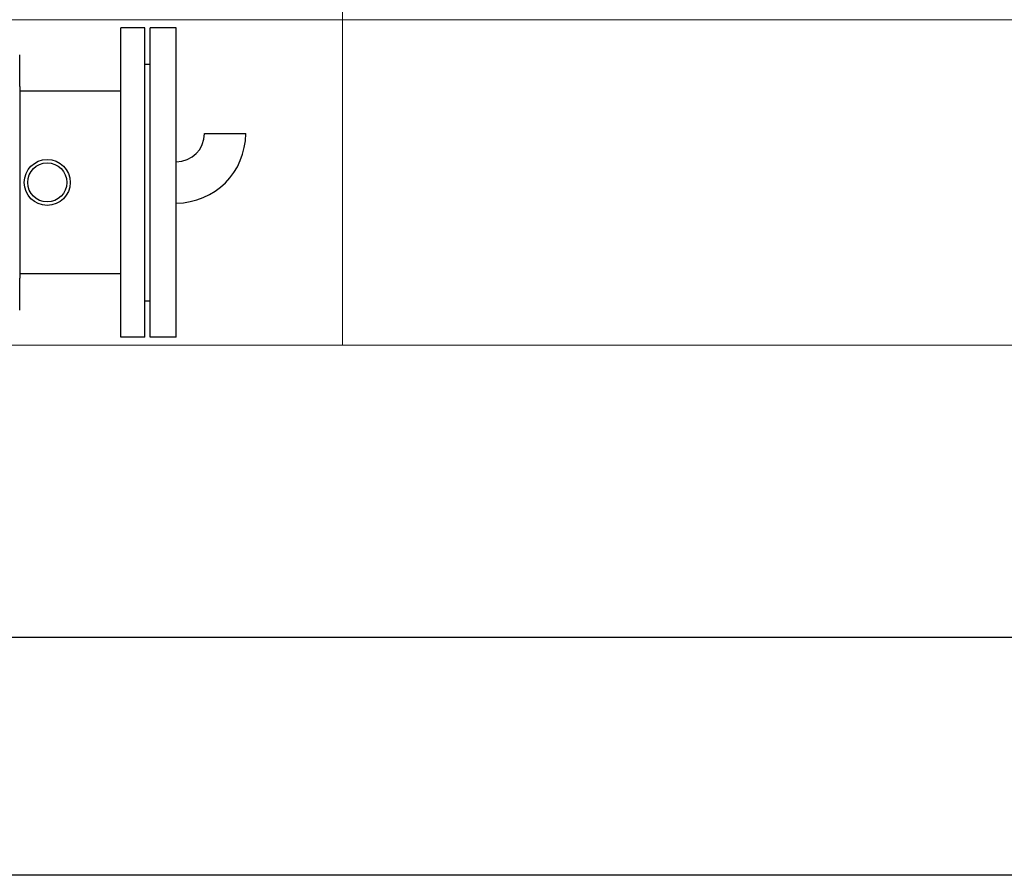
# Model space of a CAD drawing. Extents: x -89225 to 110569, y 13360 to 87647.
# Tile 188 of 256: x 28328 to 29236, y 57000 to 57788. Entities that reach past the tile are written whole.
import ezdxf

# ---------------------------------------------------------------- set-up
doc = ezdxf.new("R2010")
doc.units = 0
doc.layers.add('Beluchtingstank', color=253, linetype='Continuous')
doc.layers.add('Iv-Lines 035', color=4, linetype='Continuous')

# ---------------------------------------------------------------- blocks, each defined once
blk = doc.blocks.new('Leidingwerk beluchtingsinstallatie')
for p, q in [((1275743.19, -946737.85), (1275743.19, -946452.85)), ((1275765.19, -946452.85), (1275743.19, -946452.85)), ((1275765.19, -946737.85), (1275765.19, -946452.85)), ((1275770.19, -946737.85), (1275770.19, -946452.85)), ((1275794.19, -946452.85), (1275770.19, -946452.85)), ((1275794.19, -946737.85), (1275794.19, -946452.85)), ((1275649.8, -946502.04), (1275649.8, -946477.63)), ((1275765.19, -946486.35), (1275770.19, -946486.35)), ((1275649.8, -946506.99), (1275649.8, -946502.04)), ((1275649.8, -946506.99), (1275649.8, -946683.71)), ((1275743.19, -946511.21), (1275649.8, -946511.21)), ((1275820.19, -946550.35), (1275858.19, -946550.35)), ((1275743.19, -946679.49), (1275649.8, -946679.49)), ((1275649.8, -946688.67), (1275649.8, -946683.71)), ((1275649.8, -946713.08), (1275649.8, -946688.67)), ((1275765.19, -946704.35), (1275770.19, -946704.35)), ((1275765.19, -946737.85), (1275743.19, -946737.85)), ((1275794.19, -946737.85), (1275770.19, -946737.85)), ((1276777.19, -947014.81), (1271969.1, -947014.81)), ((1276783.69, -947233.89), (1271969.1, -947233.89))]:
    blk.add_line(p, q)
for radius in [21.2, 21.2, 18]:
    blk.add_circle((1275675.19, -946595.35), radius)
for radius in [64, 26]:
    blk.add_arc((1275794.19, -946550.35), radius, 270, 0)

msp = doc.modelspace()

# ---------------------------------------------------------------- linework, layer by layer
at = {"layer": 'Beluchtingstank', "lineweight": 9, "ltscale": 0.01}
for p, q in [((28625.88, 85395.19), (28625.88, 57488.13)), ((11425.88, 57788.13), (28625.88, 57788.13)), ((28625.88, 57788.13), (30135.88, 57788.13)), ((11425.88, 57488.13), (28625.88, 57488.13)), ((28625.88, 57488.13), (30135.88, 57488.13))]:
    msp.add_line(p, q, dxfattribs=at)

# ---------------------------------------------------------------- block references
at = {"layer": 'Iv-Lines 035'}
msp.add_blockref('Leidingwerk beluchtingsinstallatie', (-1247321.42, 1004233.53), dxfattribs=at)

doc.saveas('drawing.dxf')
